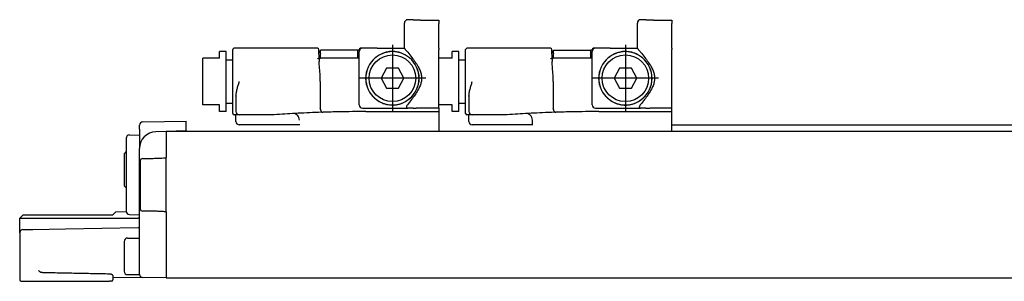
# Model space of a CAD drawing. Header units: millimetres. Extents: x -235 to 1449, y -109 to 485.
# Tile 29 of 39: x 836 to 984, y 268 to 307. Entities that reach past the tile are written whole.
import ezdxf

# ---------------------------------------------------------------- set-up
doc = ezdxf.new("R2010")
doc.units = ezdxf.units.MM
doc.linetypes.add('DOT_CENTER', pattern=[14, 12, -1, 0, -1])
doc.layers.add('1', color=7, linetype='Continuous')

# ---------------------------------------------------------------- blocks, each defined once
blk = doc.blocks.new('READING_HEAD_BODY_1_1__57', base_point=(898.73, 290.66))
at = {"color": 7, "linetype": 'Continuous'}
for p, q in [((900.73, 301.66), (900.73, 302.66)), ((901.73, 302.66), (900.73, 302.66)), ((901.73, 301.41), (901.73, 302.66)), ((902.73, 301.41), (902.73, 302.96)), ((903.73, 303.16), (902.93, 303.16)), ((915.49, 303.16), (903.73, 303.16)), ((915.7, 302.8), (915.69, 302.96)), ((915.72, 301.66), (915.7, 302.8)), ((915.93, 302.86), (921.53, 302.86)), ((915.93, 301.66), (915.93, 302.86)), ((921.53, 301.66), (921.53, 302.86)), ((921.75, 302.86), (921.53, 302.86)), ((921.75, 302.96), (921.75, 302.8)), ((922.23, 303.16), (921.95, 303.16)), ((924.46, 303.16), (922.23, 303.16)), ((933.73, 303.16), (933.73, 302.96)), ((933.73, 302.86), (933.73, 302.96)), ((933.73, 300.86), (933.73, 302.86)), ((900.73, 301.66), (898.73, 301.66)), ((901.73, 294.91), (901.73, 301.41)), ((901.73, 301.41), (902.73, 301.41)), ((902.73, 294.91), (902.73, 301.41)), ((915.72, 301.66), (915.66, 301.66)), ((915.93, 301.66), (915.72, 301.66)), ((915.73, 301.46), (915.73, 301.16)), ((918.73, 301.66), (915.93, 301.66)), ((921.53, 301.66), (918.73, 301.66)), ((921.73, 301.66), (921.53, 301.66)), ((933.73, 294.74), (933.73, 300.86)), ((915.9, 298.16), (915.9, 294.06)), ((903.23, 295.98), (903.23, 293.66)), ((900.73, 294.66), (898.73, 294.66)), ((900.73, 293.66), (900.73, 294.66)), ((901.73, 294.91), (902.73, 294.91)), ((901.73, 293.66), (901.73, 294.91)), ((902.73, 293.94), (902.73, 294.91)), ((933.73, 294.72), (933.73, 294.74)), ((933.73, 294.24), (933.73, 294.72)), ((901.73, 293.66), (900.73, 293.66)), ((902.73, 293.36), (902.73, 293.94)), ((903.73, 293.16), (902.93, 293.16)), ((903.23, 292.16), (903.23, 293.16)), ((908.6, 293.16), (903.73, 293.16)), ((922.73, 293.66), (933.73, 293.66)), ((933.73, 294.23), (933.73, 294.24)), ((933.73, 293.66), (933.73, 294.23)), ((933.73, 290.66), (933.73, 293.66)), ((912.8, 291.66), (903.73, 291.66))]:
    blk.add_line(p, q, dxfattribs=at)
for centre, radius, start, end in [((902.93, 302.96), 0.2, 90, 180), ((915.49, 302.96), 0.2, 1, 90), ((921.95, 302.96), 0.2, 90, 179), ((915.93, 301.46), 0.2, 136.5675, 180), ((915.93, 301.46), 0.2, 90, 136.5675), ((902.93, 293.36), 0.2, 180, 270), ((903.73, 293.66), 0.5, 180, 270), ((922.73, 93.66), 200, 93.154, 94.0523), ((922.73, 93.66), 200, 92.9144, 93.154), ((911.77, 292.36), 1, 1.8636, 92.6099), ((922.73, 93.66), 200, 91.915, 92.9144), ((922.73, 93.66), 200, 91.1431, 91.8406), ((922.73, 93.66), 200, 90, 91.1431), ((903.73, 292.16), 0.5, 180, 270)]:
    blk.add_arc(centre, radius, start, end, dxfattribs=at)
for points, knots in [([(915.7, 302.8), (915.71, 302.77), (915.74, 302.69), (915.79, 302.57), (915.85, 302.46), (915.89, 302.39), (915.92, 302.35), (915.93, 302.33), (915.93, 302.33)], [0, 0, 0, 0, 0.1122983, 0.2465473, 0.3793724, 0.4864969, 0.5081828, 0.5301391, 0.5301391, 0.5301391, 0.5301391]), ([(915.52, 301.6), (915.52, 301.6), (915.54, 301.61), (915.56, 301.63), (915.6, 301.65), (915.63, 301.66), (915.65, 301.66), (915.66, 301.66)], [0, 0, 0, 0, 0.0155182, 0.0468362, 0.0869059, 0.1316429, 0.1567967, 0.1567967, 0.1567967, 0.1567967]), ([(915.9, 298.16), (915.9, 298.44), (915.89, 298.97), (915.83, 299.74), (915.75, 300.47), (915.74, 300.94), (915.73, 301.16)], [0, 0, 0, 0, 0.826773, 1.584401, 2.33791, 3.005666, 3.005666, 3.005666, 3.005666]), ([(903.23, 295.98), (903.24, 296.15), (903.27, 296.52), (903.4, 297.06), (903.56, 297.61), (903.67, 297.98), (903.73, 298.16)], [0, 0, 0, 0, 0.514646, 1.092675, 1.657824, 2.24303, 2.24303, 2.24303, 2.24303]), ([(915.9, 294.04), (915.9, 294.05), (915.9, 294.05), (915.9, 294.05), (915.9, 294.06), (915.9, 294.06), (915.9, 294.06)], [0, 0, 0, 0, 0.00259122, 0.00518245, 0.01035517, 0.015503, 0.015503, 0.015503, 0.015503]), ([(915.9, 294.04), (915.9, 294.04), (915.9, 294.04), (915.9, 294.01), (915.91, 293.97), (915.92, 293.92), (915.93, 293.87), (915.95, 293.82), (915.97, 293.77), (916, 293.72), (916.03, 293.68), (916.06, 293.65), (916.1, 293.62), (916.14, 293.59), (916.19, 293.57), (916.23, 293.56), (916.26, 293.56), (916.28, 293.56)], [0, 0, 0, 0, 0.0074745, 0.0149481, 0.0783801, 0.1327862, 0.1772115, 0.210408, 0.2876094, 0.3484839, 0.3923468, 0.4349099, 0.4860497, 0.5441524, 0.5814254, 0.6273587, 0.6814101, 0.6814101, 0.6814101, 0.6814101]), ([(912.8, 291.6), (912.79, 291.73), (912.78, 292), (912.78, 292.26), (912.77, 292.39)], [0, 0, 0, 0, 0.3949296, 0.7899468, 0.7899468, 0.7899468, 0.7899468])]:
    blk.add_open_spline(points, degree=3, knots=knots, dxfattribs=at)
blk = doc.blocks.new('READING_HEAD_BODY_1__58', base_point=(863.23, 290.66))
at = {"color": 7, "linetype": 'Continuous'}
for p, q in [((865.73, 301.66), (865.73, 302.66)), ((866.73, 302.66), (865.73, 302.66)), ((866.73, 301.41), (866.73, 302.66)), ((867.73, 301.41), (867.73, 302.96)), ((868.73, 303.16), (867.93, 303.16)), ((880.49, 303.16), (868.73, 303.16)), ((880.7, 302.8), (880.69, 302.96)), ((880.72, 301.66), (880.7, 302.8)), ((880.93, 301.66), (880.93, 302.86)), ((886.53, 302.86), (880.93, 302.86)), ((886.53, 301.66), (886.53, 302.86)), ((886.75, 302.86), (886.53, 302.86)), ((886.75, 302.96), (886.75, 302.8)), ((887.23, 303.16), (886.95, 303.16)), ((889.46, 303.16), (887.23, 303.16)), ((898.73, 303.16), (898.73, 302.96)), ((898.73, 302.86), (898.73, 302.96)), ((898.73, 300.86), (898.73, 302.86)), ((863.23, 294.66), (863.23, 301.66)), ((865.73, 301.66), (863.23, 301.66)), ((866.73, 294.91), (866.73, 301.41)), ((866.73, 301.41), (867.73, 301.41)), ((867.73, 294.91), (867.73, 301.41)), ((880.72, 301.66), (880.66, 301.66)), ((880.93, 301.66), (880.72, 301.66)), ((880.73, 301.46), (880.73, 301.16)), ((883.73, 301.66), (880.93, 301.66)), ((886.53, 301.66), (883.73, 301.66)), ((886.73, 301.66), (886.53, 301.66)), ((898.73, 294.74), (898.73, 300.86)), ((880.9, 298.16), (880.9, 294.06)), ((868.23, 295.98), (868.23, 293.66)), ((865.73, 294.66), (863.23, 294.66)), ((865.73, 293.66), (865.73, 294.66)), ((866.73, 294.91), (867.73, 294.91)), ((866.73, 293.66), (866.73, 294.91)), ((867.73, 293.94), (867.73, 294.91)), ((898.73, 294.72), (898.73, 294.74)), ((898.73, 294.24), (898.73, 294.72)), ((866.73, 293.66), (865.73, 293.66)), ((867.73, 293.36), (867.73, 293.94)), ((868.73, 293.16), (867.93, 293.16)), ((868.23, 292.16), (868.23, 293.16)), ((873.6, 293.16), (868.73, 293.16)), ((887.73, 293.66), (898.73, 293.66)), ((898.73, 294.23), (898.73, 294.24)), ((898.73, 294.23), (898.73, 293.66)), ((898.73, 293.66), (898.73, 290.66)), ((877.8, 291.66), (868.73, 291.66))]:
    blk.add_line(p, q, dxfattribs=at)
for centre, radius, start, end in [((867.93, 302.96), 0.2, 90, 180), ((880.49, 302.96), 0.2, 1, 90), ((886.95, 302.96), 0.2, 90, 179), ((880.93, 301.46), 0.2, 136.5675, 180), ((880.93, 301.46), 0.2, 90, 136.5675), ((867.93, 293.36), 0.2, 180, 270), ((868.73, 293.66), 0.5, 180, 270), ((887.73, 93.66), 200, 93.154, 94.0523), ((887.73, 93.66), 200, 92.9144, 93.154), ((876.77, 292.36), 1, 1.8636, 92.6099), ((887.73, 93.66), 200, 91.915, 92.9144), ((887.73, 93.66), 200, 91.1431, 91.8406), ((887.73, 93.66), 200, 90, 91.1431), ((868.73, 292.16), 0.5, 180, 270)]:
    blk.add_arc(centre, radius, start, end, dxfattribs=at)
for points, knots in [([(880.7, 302.8), (880.71, 302.77), (880.74, 302.69), (880.79, 302.57), (880.85, 302.46), (880.89, 302.39), (880.92, 302.35), (880.93, 302.33), (880.93, 302.33)], [0, 0, 0, 0, 0.1122983, 0.2465473, 0.3793724, 0.4864969, 0.5081828, 0.5301391, 0.5301391, 0.5301391, 0.5301391]), ([(880.52, 301.6), (880.52, 301.6), (880.54, 301.61), (880.56, 301.63), (880.6, 301.65), (880.63, 301.66), (880.65, 301.66), (880.66, 301.66)], [0, 0, 0, 0, 0.0155182, 0.0468362, 0.0869059, 0.1316429, 0.1567967, 0.1567967, 0.1567967, 0.1567967]), ([(880.9, 298.16), (880.9, 298.44), (880.89, 298.97), (880.83, 299.74), (880.75, 300.47), (880.74, 300.94), (880.73, 301.16)], [0, 0, 0, 0, 0.826773, 1.584401, 2.33791, 3.005666, 3.005666, 3.005666, 3.005666]), ([(868.23, 295.98), (868.24, 296.15), (868.27, 296.52), (868.4, 297.06), (868.56, 297.61), (868.67, 297.98), (868.73, 298.16)], [0, 0, 0, 0, 0.514646, 1.092675, 1.657824, 2.24303, 2.24303, 2.24303, 2.24303]), ([(880.9, 294.04), (880.9, 294.05), (880.9, 294.05), (880.9, 294.05), (880.9, 294.06), (880.9, 294.06), (880.9, 294.06)], [0, 0, 0, 0, 0.00259122, 0.00518245, 0.01035517, 0.015503, 0.015503, 0.015503, 0.015503]), ([(880.9, 294.04), (880.9, 294.04), (880.9, 294.04), (880.9, 294.01), (880.91, 293.97), (880.92, 293.92), (880.93, 293.87), (880.95, 293.82), (880.97, 293.77), (881, 293.72), (881.03, 293.68), (881.06, 293.65), (881.1, 293.62), (881.14, 293.59), (881.19, 293.57), (881.23, 293.56), (881.26, 293.56), (881.28, 293.56)], [0, 0, 0, 0, 0.0074745, 0.0149481, 0.0783801, 0.1327862, 0.1772115, 0.210408, 0.2876094, 0.3484839, 0.3923468, 0.4349099, 0.4860497, 0.5441524, 0.5814254, 0.6273587, 0.6814101, 0.6814101, 0.6814101, 0.6814101])]:
    blk.add_open_spline(points, degree=3, knots=knots, dxfattribs=at)
blk = doc.blocks.new('BLOCK_1__59', base_point=(886.73, 294.16))
at = {"color": 7, "linetype": 'Continuous'}
for p, q in [((893.53, 303.16), (893.53, 306.96)), ((894.83, 307.46), (894.03, 307.46)), ((898.73, 307.38), (898.73, 307.39)), ((898.73, 307.38), (898.73, 306.88)), ((898.73, 303.16), (898.73, 306.88)), ((886.73, 301.66), (886.73, 302.66)), ((889.46, 303.16), (887.23, 303.16)), ((889.46, 303.16), (893.53, 303.16)), ((898.73, 303.16), (898.73, 302.96)), ((898.73, 302.86), (898.73, 302.96)), ((898.73, 300.86), (898.73, 302.86)), ((886.73, 294.66), (886.73, 301.66)), ((898.73, 294.74), (898.73, 300.86)), ((890.83, 300.16), (890.03, 298.66)), ((892.63, 300.16), (890.83, 300.16)), ((893.43, 298.66), (892.63, 300.16)), ((890.03, 298.66), (890.83, 297.16)), ((892.63, 297.16), (893.43, 298.66)), ((890.83, 297.16), (892.63, 297.16)), ((898.73, 294.72), (898.73, 294.74)), ((898.73, 294.24), (898.73, 294.72)), ((887.23, 294.16), (893.53, 294.16)), ((893.53, 294.16), (894.03, 294.16)), ((894.83, 294.16), (894.03, 294.16)), ((898.73, 294.23), (898.73, 294.24))]:
    blk.add_line(p, q, dxfattribs=at)
blk.add_circle((891.73, 298.66), 3.5, dxfattribs=at)
for centre, radius, start, end in [((894.03, 306.96), 0.5, 90.0042, 180.0036), ((887.23, 302.66), 0.5, 90.0087, 179.9913), ((891.73, 298.66), 4, 49.8939, 130.1061), ((891.68, 298.66), 3.97, 129.5161, 230.4839), ((891.73, 298.66), 4, 130.1061, 229.8939), ((891.78, 298.66), 3.97, 309.5161, 50.4839), ((891.73, 298.66), 4, 310.1061, 49.8939), ((887.23, 294.66), 0.5, 180, 270), ((891.73, 298.66), 4, 229.8939, 310.1061)]:
    blk.add_arc(centre, radius, start, end, dxfattribs=at)
for points, knots in [([(894.83, 307.46), (894.83, 307.46), (894.85, 307.45), (894.89, 307.45), (894.95, 307.44), (895.03, 307.44), (895.11, 307.44), (895.19, 307.43), (895.27, 307.43), (895.36, 307.43), (895.48, 307.42), (895.62, 307.42), (895.79, 307.42), (895.99, 307.41), (896.21, 307.41), (896.45, 307.41), (896.67, 307.4), (896.88, 307.4), (897.07, 307.4), (897.35, 307.4), (897.73, 307.4), (898.22, 307.39), (898.56, 307.39), (898.73, 307.39)], [0, 0, 0, 0, 0.013315, 0.050022, 0.110366, 0.194096, 0.300905, 0.358602, 0.434057, 0.529255, 0.646182, 0.786826, 0.953175, 1.147216, 1.387039, 1.623305, 1.849966, 2.060977, 2.25029, 2.411856, 2.894216, 3.393198, 3.902436, 3.902436, 3.902436, 3.902436]), ([(894.31, 301.72), (894.2, 301.81), (893.94, 302.01), (893.54, 302.25), (893.06, 302.46), (892.59, 302.6), (892.13, 302.67), (891.71, 302.69), (891.31, 302.67), (890.85, 302.59), (890.4, 302.46), (889.94, 302.26), (889.53, 302.02), (889.28, 301.82), (889.15, 301.72)], [0, 0, 0, 0, 0.431302, 0.967428, 1.414905, 1.975878, 2.429181, 2.80635, 3.255889, 3.636249, 4.19732, 4.644849, 5.129351, 5.615666, 5.615666, 5.615666, 5.615666]), ([(893.53, 303.16), (893.55, 303.14), (893.6, 303.08), (893.7, 302.96), (893.85, 302.79), (894.18, 302.39), (894.62, 301.85), (895.15, 301.13), (895.59, 300.45), (895.91, 299.8), (896.09, 299.18), (896.14, 298.61), (896.07, 298.06), (895.89, 297.48), (895.56, 296.83), (895.12, 296.15), (894.58, 295.42), (894.19, 294.95), (893.98, 294.69)], [0, 0, 0, 0, 0.102168, 0.204336, 0.493859, 0.770998, 1.757116, 2.589291, 3.450206, 4.166091, 4.782858, 5.352996, 5.877832, 6.447549, 7.17371, 8.049095, 8.88635, 9.877691, 9.877691, 9.877691, 9.877691]), ([(889.15, 295.6), (889.29, 295.49), (889.55, 295.29), (889.99, 295.04), (890.43, 294.85), (890.88, 294.73), (891.3, 294.66), (891.7, 294.63), (892.13, 294.65), (892.57, 294.72), (893.05, 294.86), (893.49, 295.05), (893.91, 295.29), (894.17, 295.49), (894.31, 295.6)], [0, 0, 0, 0, 0.536313, 0.967687, 1.528909, 1.973094, 2.354706, 2.806003, 3.18491, 3.640688, 4.143927, 4.647301, 5.078927, 5.615679, 5.615679, 5.615679, 5.615679]), ([(893.98, 294.69), (893.95, 294.65), (893.89, 294.57), (893.83, 294.44), (893.82, 294.33), (893.84, 294.25), (893.88, 294.21), (893.93, 294.18), (893.97, 294.17), (894.01, 294.16), (894.02, 294.16), (894.03, 294.16)], [0, 0, 0, 0, 0.1689421, 0.3089645, 0.4212753, 0.4839839, 0.5454998, 0.5842907, 0.6467681, 0.6752287, 0.6995692, 0.6995692, 0.6995692, 0.6995692]), ([(894.83, 294.16), (894.83, 294.16), (894.85, 294.17), (894.89, 294.17), (894.95, 294.18), (895.03, 294.18), (895.11, 294.19), (895.19, 294.19), (895.27, 294.19), (895.36, 294.2), (895.48, 294.2), (895.62, 294.2), (895.79, 294.21), (895.99, 294.21), (896.21, 294.21), (896.45, 294.22), (896.67, 294.22), (896.88, 294.22), (897.07, 294.22), (897.23, 294.22), (897.39, 294.23), (897.55, 294.23), (897.74, 294.23), (897.96, 294.23), (898.19, 294.23), (898.46, 294.23), (898.64, 294.23), (898.73, 294.23)], [0, 0, 0, 0, 0.013315, 0.050022, 0.110366, 0.194096, 0.300905, 0.358602, 0.434057, 0.529255, 0.646182, 0.786826, 0.953175, 1.147216, 1.387039, 1.623305, 1.849966, 2.060977, 2.25029, 2.411856, 2.548803, 2.713436, 2.904342, 3.120107, 3.35932, 3.620567, 3.902436, 3.902436, 3.902436, 3.902436])]:
    blk.add_open_spline(points, degree=3, knots=knots, dxfattribs=at)
at = {"layer": '1', "color": 2, "linetype": 'DOT_CENTER'}
for p, q in [((891.73, 303.66), (891.73, 293.66)), ((896.73, 298.66), (886.73, 298.66))]:
    blk.add_line(p, q, dxfattribs=at)
blk = doc.blocks.new('COUPLING_BAR_BLOCK_1__60', base_point=(886.73, 294.16))
blk.add_blockref('BLOCK_1__59', (886.73, 294.16))
blk = doc.blocks.new('BLOCK_1__61', base_point=(921.73, 294.16))
at = {"color": 7, "linetype": 'Continuous'}
for p, q in [((928.53, 303.16), (928.53, 306.96)), ((929.83, 307.46), (929.03, 307.46)), ((933.73, 307.38), (933.73, 307.39)), ((933.73, 307.38), (933.73, 306.88)), ((933.73, 303.16), (933.73, 306.88)), ((921.73, 301.66), (921.73, 302.66)), ((924.46, 303.16), (922.23, 303.16)), ((924.46, 303.16), (928.53, 303.16)), ((933.73, 303.16), (933.73, 302.96)), ((933.73, 302.86), (933.73, 302.96)), ((933.73, 300.86), (933.73, 302.86)), ((921.73, 294.66), (921.73, 301.66)), ((933.73, 294.74), (933.73, 300.86)), ((925.83, 300.16), (925.03, 298.66)), ((927.63, 300.16), (925.83, 300.16)), ((928.43, 298.66), (927.63, 300.16)), ((925.03, 298.66), (925.83, 297.16)), ((927.63, 297.16), (928.43, 298.66)), ((925.83, 297.16), (927.63, 297.16)), ((933.73, 294.72), (933.73, 294.74)), ((933.73, 294.24), (933.73, 294.72)), ((922.23, 294.16), (928.53, 294.16)), ((928.53, 294.16), (929.03, 294.16)), ((929.83, 294.16), (929.03, 294.16)), ((933.73, 294.23), (933.73, 294.24))]:
    blk.add_line(p, q, dxfattribs=at)
blk.add_circle((926.73, 298.66), 3.5, dxfattribs=at)
for centre, radius, start, end in [((929.03, 306.96), 0.5, 90.0042, 180.0036), ((922.23, 302.66), 0.5, 90.0087, 179.9913), ((926.73, 298.66), 4, 49.8939, 130.1061), ((926.68, 298.66), 3.97, 129.5161, 230.4839), ((926.73, 298.66), 4, 130.1061, 229.8939), ((926.78, 298.66), 3.97, 309.5161, 50.4839), ((926.73, 298.66), 4, 310.1061, 49.8939), ((922.23, 294.66), 0.5, 180, 270), ((926.73, 298.66), 4, 229.8939, 310.1061)]:
    blk.add_arc(centre, radius, start, end, dxfattribs=at)
for points, knots in [([(929.83, 307.46), (929.83, 307.46), (929.83, 307.46), (929.84, 307.46), (929.85, 307.45), (929.87, 307.45), (929.9, 307.45), (929.94, 307.45), (929.99, 307.44), (930.05, 307.44), (930.12, 307.44), (930.18, 307.43), (930.23, 307.43), (930.3, 307.43), (930.37, 307.43), (930.47, 307.42), (930.57, 307.42), (930.69, 307.42), (930.83, 307.42), (931, 307.41), (931.21, 307.41), (931.45, 307.41), (931.7, 307.4), (931.97, 307.4), (932.18, 307.4), (932.35, 307.4), (932.47, 307.4), (932.61, 307.4), (932.76, 307.4), (932.93, 307.39), (933.11, 307.39), (933.31, 307.39), (933.51, 307.39), (933.66, 307.39), (933.73, 307.39)], [0, 0, 0, 0, 0.002214, 0.007741, 0.018702, 0.036972, 0.064372, 0.102707, 0.153777, 0.219379, 0.301308, 0.344719, 0.398605, 0.463901, 0.541541, 0.632459, 0.73759, 0.857871, 0.994235, 1.147619, 1.37307, 1.613454, 1.867577, 2.134244, 2.412259, 2.516331, 2.637341, 2.774625, 2.927517, 3.095353, 3.277468, 3.473197, 3.681876, 3.902839, 3.902839, 3.902839, 3.902839]), ([(929.31, 301.72), (929.18, 301.82), (928.93, 302.02), (928.5, 302.27), (928.05, 302.47), (927.6, 302.59), (927.16, 302.67), (926.73, 302.69), (926.31, 302.67), (925.89, 302.6), (925.44, 302.47), (924.96, 302.27), (924.52, 302.01), (924.27, 301.81), (924.15, 301.72)], [0, 0, 0, 0, 0.484623, 0.967449, 1.471756, 1.975927, 2.356542, 2.8064, 3.255939, 3.636298, 4.081694, 4.6449, 5.183113, 5.615695, 5.615695, 5.615695, 5.615695]), ([(928.53, 303.16), (928.55, 303.14), (928.6, 303.08), (928.7, 302.96), (928.85, 302.79), (929.18, 302.39), (929.62, 301.85), (930.15, 301.13), (930.59, 300.45), (930.91, 299.8), (931.09, 299.18), (931.14, 298.61), (931.07, 298.06), (930.89, 297.48), (930.56, 296.83), (930.12, 296.15), (929.58, 295.42), (929.19, 294.95), (928.98, 294.69)], [0, 0, 0, 0, 0.102168, 0.204336, 0.493859, 0.770998, 1.757116, 2.589291, 3.450206, 4.166091, 4.782858, 5.352996, 5.877832, 6.447549, 7.17371, 8.049095, 8.88635, 9.877691, 9.877691, 9.877691, 9.877691]), ([(924.15, 295.6), (924.29, 295.49), (924.55, 295.29), (924.96, 295.06), (925.4, 294.86), (925.87, 294.73), (926.32, 294.65), (926.73, 294.63), (927.13, 294.65), (927.57, 294.72), (928.05, 294.86), (928.49, 295.05), (928.91, 295.29), (929.17, 295.49), (929.31, 295.6)], [0, 0, 0, 0, 0.536313, 0.967687, 1.413969, 1.973094, 2.427834, 2.806001, 3.184909, 3.640686, 4.143925, 4.6473, 5.078925, 5.615677, 5.615677, 5.615677, 5.615677]), ([(928.98, 294.69), (928.95, 294.65), (928.89, 294.57), (928.83, 294.44), (928.82, 294.33), (928.84, 294.26), (928.88, 294.21), (928.93, 294.18), (928.97, 294.17), (929.01, 294.16), (929.02, 294.16), (929.03, 294.16)], [0, 0, 0, 0, 0.1689421, 0.3089645, 0.4212753, 0.4752381, 0.5454314, 0.5842222, 0.6466996, 0.6751603, 0.6995008, 0.6995008, 0.6995008, 0.6995008]), ([(929.83, 294.16), (929.83, 294.16), (929.85, 294.17), (929.89, 294.17), (929.95, 294.18), (930.03, 294.18), (930.15, 294.19), (930.3, 294.19), (930.5, 294.2), (930.73, 294.2), (930.93, 294.21), (931.11, 294.21), (931.27, 294.21), (931.46, 294.22), (931.69, 294.22), (931.95, 294.22), (932.23, 294.22), (932.5, 294.23), (932.75, 294.23), (932.99, 294.23), (933.2, 294.23), (933.4, 294.23), (933.57, 294.23), (933.68, 294.23), (933.73, 294.23)], [0, 0, 0, 0, 0.013315, 0.050022, 0.110366, 0.194096, 0.300905, 0.465106, 0.661901, 0.889776, 1.147215, 1.272118, 1.430802, 1.623692, 1.851213, 2.113792, 2.411855, 2.675824, 2.927554, 3.164183, 3.382848, 3.580687, 3.754837, 3.902435, 3.902435, 3.902435, 3.902435])]:
    blk.add_open_spline(points, degree=3, knots=knots, dxfattribs=at)
at = {"layer": '1', "color": 2, "linetype": 'DOT_CENTER'}
for p, q in [((926.73, 303.66), (926.73, 293.66)), ((931.73, 298.66), (921.73, 298.66))]:
    blk.add_line(p, q, dxfattribs=at)
blk = doc.blocks.new('COUPLING_BAR_BLOCK_1_1__62', base_point=(921.73, 294.16))
blk.add_blockref('BLOCK_1__61', (921.73, 294.16))
blk = doc.blocks.new('READING_HEAD_1__63', base_point=(863.23, 290.66))
for name, p in [('COUPLING_BAR_BLOCK_1__60', (886.73, 294.16)), ('COUPLING_BAR_BLOCK_1_1__62', (921.73, 294.16)), ('READING_HEAD_BODY_1__58', (863.23, 290.66)), ('READING_HEAD_BODY_1_1__57', (898.73, 290.66))]:
    blk.add_blockref(name, p)
blk = doc.blocks.new('SCALE_BODY_270__64', base_point=(857.73, 268.66))
at = {"color": 7, "linetype": 'Continuous'}
for p, q in [((1174.48, 291.6), (933.73, 291.6)), ((860.73, 290.66), (857.73, 290.66)), ((857.73, 290.66), (857.73, 290.6)), ((857.73, 290.6), (857.73, 290.57)), ((857.73, 290.57), (857.73, 290.51)), ((857.73, 290.51), (857.73, 290.46)), ((857.73, 290.46), (857.73, 290.31)), ((857.73, 290.31), (857.73, 290.27)), ((857.73, 290.27), (857.73, 290.16)), ((857.73, 290.16), (857.73, 289.91)), ((1176.3, 290.66), (860.73, 290.66)), ((857.73, 289.91), (857.73, 289.41)), ((857.73, 289.41), (857.73, 289.31)), ((857.73, 289.31), (857.73, 289.22)), ((857.73, 289.22), (857.73, 289.08)), ((857.73, 289.08), (857.73, 288.48)), ((857.73, 288.48), (857.73, 288.3)), ((857.73, 288.3), (857.73, 288.02)), ((857.73, 288.02), (857.73, 287.86)), ((857.73, 287.86), (857.73, 287.66)), ((857.73, 287.66), (857.73, 287.24)), ((857.73, 287.24), (857.73, 287.14)), ((857.73, 287.14), (857.73, 286.94)), ((857.73, 286.94), (857.73, 286.81)), ((857.73, 286.81), (857.73, 286.77)), ((857.73, 286.77), (857.73, 286.74)), ((857.73, 286.6), (857.73, 286.74)), ((857.73, 286.57), (857.73, 286.6)), ((857.73, 286.43), (857.73, 286.57)), ((857.73, 278.89), (857.73, 286.43)), ((857.73, 278.75), (857.73, 278.89)), ((857.73, 278.72), (857.73, 278.75)), ((857.73, 278.58), (857.73, 278.72)), ((857.73, 278.58), (857.73, 269.16)), ((857.73, 269.16), (857.73, 268.81)), ((857.73, 268.81), (857.73, 268.75)), ((857.73, 268.75), (857.73, 268.72)), ((857.73, 268.72), (857.73, 268.66)), ((857.73, 268.66), (1227.73, 268.66))]:
    blk.add_line(p, q, dxfattribs=at)
blk = doc.blocks.new('SCALE_BLOCK_2__66', base_point=(835.73, 268.16))
at = {"color": 7, "linetype": 'Continuous'}
for p, q in [((853.73, 291.01), (853.73, 291.6)), ((854.22, 292.1), (860.73, 292.21)), ((860.73, 290.79), (860.73, 292.21)), ((852.22, 290.13), (853.73, 290.16)), ((853.73, 291.01), (853.73, 290.16)), ((853.73, 290.16), (853.73, 288.13)), ((857.73, 290.66), (856.19, 290.63)), ((860.73, 290.79), (857.73, 290.66)), ((857.73, 290.66), (857.73, 290.6)), ((857.73, 290.6), (857.73, 290.57)), ((857.73, 290.57), (857.73, 290.51)), ((857.73, 290.51), (857.73, 290.46)), ((857.73, 290.46), (857.73, 290.31)), ((857.73, 290.31), (857.73, 290.27)), ((857.73, 290.27), (857.73, 290.16)), ((857.73, 290.16), (857.73, 289.91)), ((860.73, 290.79), (860.73, 290.66)), ((851.73, 289.64), (851.73, 278.69)), ((857.73, 289.91), (857.73, 289.41)), ((857.73, 289.41), (857.73, 289.31)), ((857.73, 289.31), (857.73, 289.22)), ((857.73, 289.22), (857.73, 289.08)), ((857.73, 289.08), (857.73, 288.48)), ((857.73, 288.48), (857.73, 288.3)), ((851.43, 287.16), (851.43, 282.66)), ((853.73, 278.16), (853.73, 288.13)), ((857.73, 288.3), (857.73, 288.02)), ((857.73, 288.02), (857.73, 287.86)), ((857.73, 287.86), (857.73, 287.66)), ((857.73, 287.66), (857.73, 287.24)), ((857.73, 287.24), (857.73, 287.14)), ((857.73, 287.14), (857.73, 286.94)), ((853.87, 278.96), (853.87, 286.36)), ((854.22, 286.6), (854.37, 286.6)), ((857.73, 286.94), (857.73, 286.81)), ((857.73, 286.81), (857.73, 286.77)), ((857.73, 286.77), (857.73, 286.74)), ((857.73, 286.6), (857.73, 286.74)), ((857.73, 286.57), (857.73, 286.6)), ((857.73, 286.43), (857.73, 286.57)), ((857.73, 278.89), (857.73, 286.43)), ((836.23, 278.16), (835.73, 277.66)), ((836.23, 278.16), (849.73, 278.16)), ((850.17, 278.6), (849.73, 278.16)), ((850.17, 278.6), (851.73, 278.63)), ((852.22, 278.19), (853.73, 278.16)), ((853.73, 277.74), (853.73, 278.16)), ((854.37, 278.72), (854.22, 278.72)), ((857.73, 278.75), (857.73, 278.89)), ((857.73, 278.72), (857.73, 278.75)), ((857.73, 278.58), (857.73, 278.72)), ((857.73, 278.58), (857.73, 269.16)), ((835.73, 277.66), (853.53, 277.66)), ((835.73, 275.43), (835.73, 277.66)), ((853.73, 276.43), (853.73, 277.74)), ((835.73, 275.43), (835.73, 268.66)), ((836.22, 275.93), (837.68, 275.95)), ((837.68, 275.95), (842.61, 276.04)), ((842.61, 276.04), (853.53, 276.23)), ((853.73, 274.66), (853.73, 276.43)), ((851.43, 274.16), (851.43, 269.66)), ((851.93, 274.66), (853.73, 274.66)), ((853.73, 272.49), (853.73, 274.66)), ((853.73, 271.33), (853.73, 272.49)), ((853.73, 269.22), (853.73, 271.33)), ((835.73, 268.66), (835.73, 268.36)), ((835.93, 268.16), (839.24, 268.16)), ((839.24, 268.16), (849.23, 268.16)), ((849.53, 268.16), (849.23, 268.16)), ((849.73, 269.02), (849.73, 268.8)), ((849.73, 268.8), (849.73, 268.36)), ((849.73, 268.8), (854.22, 268.72)), ((851.93, 269.16), (853.73, 269.16)), ((853.73, 269.22), (853.73, 269.16)), ((857.73, 268.66), (854.22, 268.72)), ((857.73, 269.16), (857.73, 268.81)), ((857.73, 268.81), (857.73, 268.75)), ((857.73, 268.75), (857.73, 268.72)), ((857.73, 268.72), (857.73, 268.66))]:
    blk.add_line(p, q, dxfattribs=at)
for centre, radius, start, end in [((854.23, 291.6), 0.5, 91, 180), ((852.23, 289.64), 0.5, 91, 180), ((856.23, 288.13), 2.5, 91, 180), ((851.93, 287.16), 0.5, 113.5782, 180), ((854.23, 286.1), 0.5, 91, 126.1847), ((851.93, 282.66), 0.5, 180, 246.4218), ((852.23, 278.69), 0.5, 180, 269), ((854.23, 279.22), 0.5, 233.8153, 269), ((836.23, 275.43), 0.5, 135.5, 180), ((836.23, 275.43), 0.5, 91, 135.5), ((853.53, 276.43), 0.2, 271, 315.5), ((853.53, 276.43), 0.2, 315.5, 360), ((851.93, 274.16), 0.5, 90, 180), ((851.93, 269.66), 0.5, 180, 270), ((835.93, 268.36), 0.2, 180, 270), ((849.53, 268.36), 0.2, 270, 0), ((854.23, 269.22), 0.5, 180, 186.9748), ((854.23, 269.22), 0.5, 186.9748, 224.5), ((854.23, 269.22), 0.5, 224.5, 269)]:
    blk.add_arc(centre, radius, start, end, dxfattribs=at)
for points, knots in [([(853.94, 286.5), (853.93, 286.5), (853.91, 286.48), (853.89, 286.45), (853.87, 286.41), (853.87, 286.38), (853.87, 286.36)], [0, 0, 0, 0, 0.0350293, 0.0781123, 0.1077589, 0.1638017, 0.1638017, 0.1638017, 0.1638017]), ([(854.37, 286.6), (854.7, 286.61), (855.31, 286.62), (856.14, 286.64), (856.8, 286.66), (857.27, 286.69), (857.57, 286.7), (857.7, 286.73), (857.73, 286.74)], [0, 0, 0, 0, 0.995371, 1.826461, 2.485922, 2.966453, 3.26093, 3.363777, 3.363777, 3.363777, 3.363777]), ([(853.87, 278.96), (853.87, 278.95), (853.87, 278.92), (853.88, 278.88), (853.91, 278.84), (853.93, 278.83), (853.94, 278.82)], [0, 0, 0, 0, 0.0420968, 0.0857811, 0.1288293, 0.1638371, 0.1638371, 0.1638371, 0.1638371]), ([(857.73, 278.58), (857.7, 278.59), (857.57, 278.62), (857.27, 278.63), (856.8, 278.66), (856.14, 278.68), (855.31, 278.7), (854.7, 278.71), (854.37, 278.72)], [0, 0, 0, 0, 0.102848, 0.397324, 0.877855, 1.537316, 2.368407, 3.363777, 3.363777, 3.363777, 3.363777]), ([(853.73, 277.74), (853.71, 277.72), (853.66, 277.66), (853.58, 277.66), (853.53, 277.66)], [0, 0, 0, 0, 0.0816276, 0.2229502, 0.2229502, 0.2229502, 0.2229502]), ([(838.58, 269.76), (838.6, 269.74), (838.65, 269.69), (838.73, 269.63), (838.83, 269.57), (838.9, 269.53), (838.94, 269.51)], [0, 0, 0, 0, 0.0842861, 0.2082811, 0.3020842, 0.4370391, 0.4370391, 0.4370391, 0.4370391]), ([(839.18, 269.45), (839.16, 269.46), (839.12, 269.46), (839.06, 269.47), (839, 269.48), (838.96, 269.5), (838.94, 269.51)], [0, 0, 0, 0, 0.0575218, 0.1244364, 0.1816175, 0.249011, 0.249011, 0.249011, 0.249011]), ([(849.23, 269.25), (848.39, 269.27), (846.71, 269.3), (844.19, 269.35), (841.68, 269.4), (840.01, 269.44), (839.18, 269.45)], [0, 0, 0, 0, 2.53328, 5.026945, 7.56103, 10.05389, 10.05389, 10.05389, 10.05389]), ([(849.73, 269.02), (849.73, 269.03), (849.73, 269.04), (849.72, 269.07), (849.69, 269.1), (849.65, 269.14), (849.59, 269.17), (849.52, 269.2), (849.43, 269.23), (849.33, 269.25), (849.26, 269.25), (849.23, 269.25)], [0, 0, 0, 0, 0.0164911, 0.0436533, 0.084602, 0.143585, 0.2132883, 0.2805565, 0.3855492, 0.500909, 0.585139, 0.585139, 0.585139, 0.585139])]:
    blk.add_open_spline(points, degree=3, knots=knots, dxfattribs=at)
blk = doc.blocks.new('SCALE_PB_270__67', base_point=(835.73, 268.16))
for name, p in [('SCALE_BLOCK_2__66', (835.73, 268.16)), ('SCALE_BODY_270__64', (857.73, 268.66))]:
    blk.add_blockref(name, p)
blk = doc.blocks.new('PB_270__73', base_point=(835.73, 268.16))
for name, p in [('READING_HEAD_1__63', (863.23, 290.66)), ('SCALE_PB_270__67', (835.73, 268.16))]:
    blk.add_blockref(name, p)
blk = doc.blocks.new('Inferior2', base_point=(991, 297.87))
blk.add_blockref('PB_270__73', (835.73, 268.16))

msp = doc.modelspace()

# ---------------------------------------------------------------- block references
msp.add_blockref('Inferior2', (991, 297.87))

doc.saveas('drawing.dxf')
